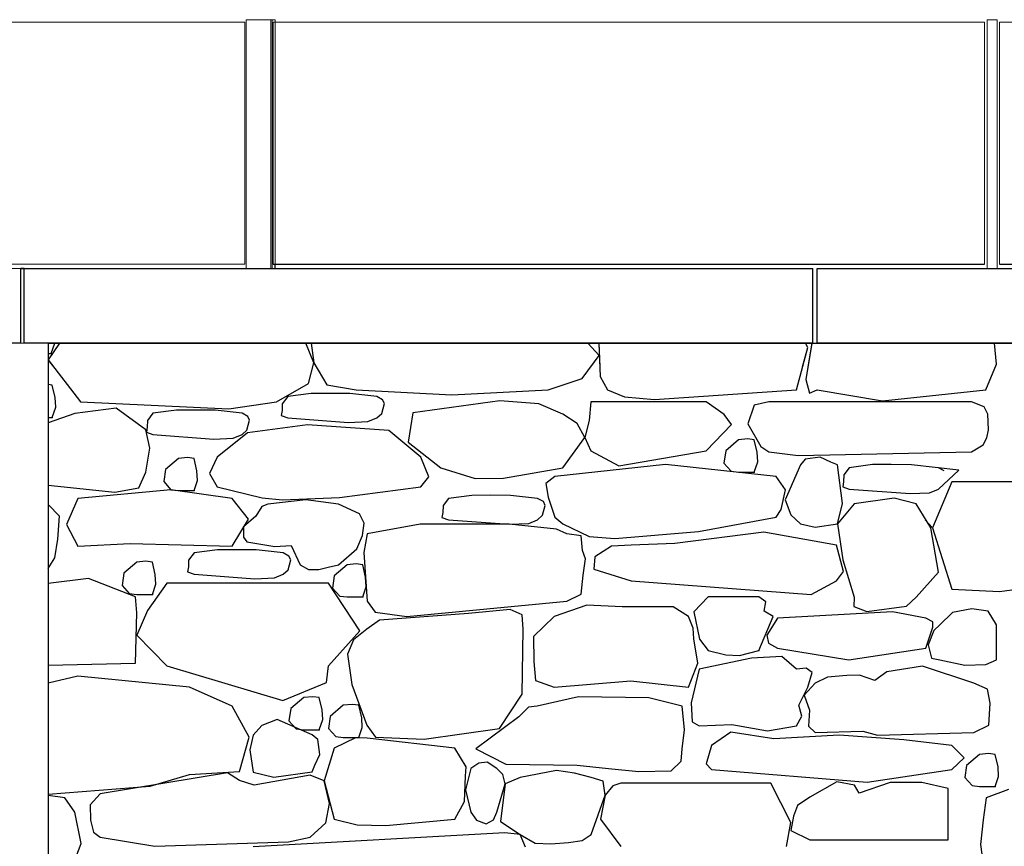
# Model space of a CAD drawing. Extents: x 169645 to 508157, y -5167 to 165945.
# Tile 82 of 130: x 181588 to 183582, y 148504 to 150177. Entities that reach past the tile are written whole.
import ezdxf

# ---------------------------------------------------------------- set-up
doc = ezdxf.new("R2010")
doc.units = 0
doc.header["$MEASUREMENT"] = 0
for name, color, linetype in [('Environnement', 7, 'Continuous'), ('Gardes corps', 7, 'Continuous'), ('Murs  Pierre', 7, 'Continuous'), ('Murs Périphériques', 7, 'Continuous'), ('Toiture Terrasse', 7, 'Continuous')]:
    doc.layers.add(name, color=color, linetype=linetype)

msp = doc.modelspace()

# ---------------------------------------------------------------- linework, layer by layer
at = {"layer": 'Environnement', "linetype": 'Continuous', "lineweight": 20}
for p, q in [((182097, 150177.3), (182099.2, 150177.3)), ((182099.2, 150177.3), (182105.5, 150177.3)), ((182099.2, 149673.5), (182099.2, 150177.3)), ((182105.5, 150172.4), (182105.5, 150177.3)), ((182105.5, 149682.4), (182105.5, 150172.4))]:
    msp.add_line(p, q, dxfattribs=at)
at = {"layer": 'Environnement'}
msp.add_line((182105.5, 149673.5), (182105.5, 149682.4), dxfattribs=at)
at = {"layer": 'Gardes corps', "linetype": 'Continuous', "lineweight": 20}
for p, q in [((182047, 150177.3), (182097, 150177.3)), ((182047, 149673.5), (182047, 150177.3)), ((182097, 149673.5), (182097, 150177.3)), ((183547, 150177.3), (183567, 150177.3)), ((183547, 149673.5), (183547, 150177.3)), ((183567, 149673.5), (183567, 150177.3)), ((182044.2, 150172.4), (180548.2, 150172.4)), ((182044.2, 149682.4), (182044.2, 150172.4)), ((183541.6, 150172.4), (182101.6, 150172.4)), ((182101.6, 150172.4), (182101.6, 149682.4)), ((183541.6, 149682.4), (183541.6, 150172.4)), ((185011.6, 150172.4), (183571.6, 150172.4)), ((183571.6, 150172.4), (183571.6, 149682.4)), ((180548.2, 149682.4), (182044.2, 149682.4))]:
    msp.add_line(p, q, dxfattribs=at)
at = {"layer": 'Gardes corps'}
for p, q in [((182101.6, 149682.4), (183541.6, 149682.4)), ((183571.6, 149682.4), (185011.6, 149682.4))]:
    msp.add_line(p, q, dxfattribs=at)
at = {"layer": 'Murs  Pierre'}
for p, q in [((181645.9, 149522.4), (181645.9, 144952.4)), ((181645.9, 149522.4), (187232, 149522.4)), ((181669.2, 149522.4), (181646.3, 149488.7)), ((181669.2, 149522.4), (181646.4, 149488.9)), ((181652.4, 149502), (181659.3, 149522.4)), ((181652.4, 149502), (181659.3, 149522.4)), ((182183.7, 149483), (182167.6, 149522.4)), ((182183.7, 149483), (182167.6, 149522.4)), ((182178.8, 149522.4), (182183.7, 149483)), ((182178.8, 149522.4), (182183.7, 149483)), ((182761.6, 149497.5), (182738.8, 149522.4)), ((182761.6, 149497.5), (182738.8, 149522.4)), ((182760.9, 149522.4), (182763.5, 149455.4)), ((182760.9, 149522.4), (182762.7, 149474.8)), ((183183.5, 149513.9), (183179.2, 149522.4)), ((183183.5, 149513.9), (183179.2, 149522.4)), ((183192.1, 149522.4), (183179.7, 149449.3)), ((183192.1, 149522.4), (183184, 149474.8)), ((183565.7, 149480.3), (183561.6, 149522.4)), ((183565.7, 149480.3), (183561.6, 149522.4)), ((181645.9, 149502), (181652.4, 149502)), ((181646.4, 149502), (181652.4, 149502)), ((182727.2, 149451.2), (182761.6, 149497.5)), ((182744.7, 149474.8), (182761.6, 149497.5)), ((183161.2, 149428.2), (183183.5, 149513.9)), ((183173.3, 149474.8), (183183.5, 149513.9)), ((181646.3, 149488.7), (181711.7, 149403.8)), ((181646.4, 149488.6), (181657.1, 149474.7)), ((182173, 149440.9), (182183.7, 149483)), ((182181.6, 149474.8), (182183.7, 149483)), ((182183.7, 149483), (182210.5, 149438.3)), ((182183.7, 149483), (182188.6, 149474.8)), ((183543.8, 149428.2), (183565.7, 149480.3)), ((183563.4, 149474.9), (183565.7, 149480.3)), ((181654.5, 149437.6), (181645.9, 149438.7)), ((181660.2, 149412.6), (181654.5, 149437.6)), ((182108.4, 149403.8), (182173, 149440.9)), ((182210.5, 149438.3), (182269.3, 149428.2)), ((182657.9, 149428.2), (182727.2, 149451.2)), ((182763.5, 149455.4), (182778, 149428.2)), ((183179.7, 149449.3), (183186.9, 149421.8)), ((182178.5, 149420.8), (182131.2, 149414.6)), ((182216, 149421), (182178.5, 149420.8)), ((182256.8, 149420.7), (182216, 149421)), ((182311.5, 149414.6), (182256.8, 149420.7)), ((182269.3, 149428.2), (182463.5, 149418.4)), ((182463.5, 149418.4), (182657.9, 149428.2)), ((182778, 149428.2), (182812.4, 149414.2)), ((182873.5, 149408.8), (183161.2, 149428.2)), ((183186.9, 149421.8), (183202.7, 149428.2)), ((183202.7, 149428.2), (183335.2, 149405.8)), ((183335.2, 149405.8), (183543.8, 149428.2)), ((181661.5, 149392.9), (181660.2, 149412.6)), ((181711.7, 149403.8), (182012.1, 149389.7)), ((182012.1, 149389.7), (182108.4, 149403.8)), ((182120.1, 149400), (182119.7, 149386.1)), ((182131.2, 149414.6), (182120.1, 149400)), ((182323.2, 149408.1), (182311.5, 149414.6)), ((182321.3, 149380.5), (182326.6, 149400.4)), ((182326.6, 149400.4), (182323.2, 149408.1)), ((182560.5, 149406.1), (182384.6, 149381.8)), ((182639.3, 149399.6), (182560.5, 149406.1)), ((182688, 149379.1), (182639.3, 149399.6)), ((182744.6, 149403.8), (182740.9, 149366.4)), ((182978.2, 149403.8), (182744.6, 149403.8)), ((182812.4, 149414.2), (182873.5, 149408.8)), ((183014.2, 149378.6), (182978.2, 149403.8)), ((183105, 149403.8), (183075.1, 149397.1)), ((183515, 149403.8), (183105, 149403.8)), ((183540.8, 149394.1), (183515, 149403.8)), ((181699.8, 149380.6), (181645.9, 149361.7)), ((181654.5, 149372.3), (181661.5, 149392.9)), ((181783.8, 149391.1), (181699.8, 149380.6)), ((181843.8, 149347.3), (181783.8, 149391.1)), ((181858.3, 149380.9), (181847.2, 149366.4)), ((181905.6, 149387.2), (181858.3, 149380.9)), ((181943.1, 149387.4), (181905.6, 149387.2)), ((181984, 149387), (181943.1, 149387.4)), ((182038.6, 149380.9), (181984, 149387)), ((182050.3, 149374.5), (182038.6, 149380.9)), ((182119.7, 149386.1), (182117.9, 149376.2)), ((182311.5, 149371.3), (182321.3, 149380.5)), ((182384.6, 149381.8), (182374.8, 149322.1)), ((182716.8, 149359.9), (182688, 149379.1)), ((183029.1, 149358.4), (183014.2, 149378.6)), ((183075.1, 149397.1), (183062.4, 149359.2)), ((183548.4, 149379.1), (183540.8, 149394.1)), ((183549.6, 149347.3), (183548.4, 149379.1)), ((181645.9, 149372.3), (181654.5, 149372.3)), ((181847.2, 149366.4), (181846.8, 149352.5)), ((182048.4, 149346.9), (182053.8, 149366.8)), ((182053.8, 149366.8), (182050.3, 149374.5)), ((182117.9, 149376.2), (182131.2, 149371.3)), ((182131.2, 149371.3), (182254.1, 149362.3)), ((182254.1, 149362.3), (182293.5, 149363.9)), ((182293.5, 149363.9), (182311.5, 149371.3)), ((182732.5, 149331.6), (182716.8, 149359.9)), ((182740.9, 149366.4), (182732.5, 149331.6)), ((182978.2, 149304.7), (183029.1, 149358.4)), ((183062.4, 149359.2), (183088.8, 149313.3)), ((181852.1, 149310.2), (181843.8, 149347.3)), ((181846.8, 149352.5), (181845, 149342.6)), ((181845, 149342.6), (181858.3, 149337.7)), ((182049.9, 149341.2), (181988, 149291.7)), ((182038.6, 149337.7), (182048.4, 149346.9)), ((182171.1, 149357.2), (182049.9, 149341.2)), ((182335.4, 149345.8), (182171.1, 149357.2)), ((182400.4, 149291.7), (182335.4, 149345.8)), ((183546.2, 149330.8), (183549.6, 149347.3)), ((181858.3, 149337.7), (181981.2, 149328.7)), ((181981.2, 149328.7), (182020.6, 149330.3)), ((182020.6, 149330.3), (182038.6, 149337.7)), ((182374.8, 149322.1), (182441, 149270.6)), ((182688, 149270.6), (182732.5, 149331.6)), ((182732.5, 149331.6), (182744.6, 149304.7)), ((183043.8, 149327.3), (183017.8, 149304.7)), ((183062.3, 149328.9), (183043.8, 149327.3)), ((183075.5, 149327.3), (183062.3, 149328.9)), ((183081.3, 149302.2), (183075.5, 149327.3)), ((183538.6, 149317), (183546.2, 149330.8)), ((181843.8, 149261.9), (181852.1, 149310.2)), ((182744.6, 149304.7), (182801.3, 149274.3)), ((182801.3, 149274.3), (182978.2, 149304.7)), ((183017.8, 149304.7), (183014.1, 149280.1)), ((183082.5, 149282.6), (183081.3, 149302.2)), ((183088.8, 149313.3), (183105, 149302.8)), ((183105, 149302.8), (183164.1, 149295.6)), ((183164.1, 149295.6), (183515, 149302.8)), ((183515, 149302.8), (183538.6, 149317)), ((181909.7, 149289.6), (181883.7, 149267)), ((181928.1, 149291.2), (181909.7, 149289.6)), ((181941.4, 149289.6), (181928.1, 149291.2)), ((181947.1, 149264.5), (181941.4, 149289.6)), ((181988, 149291.7), (181972.7, 149259)), ((182416.5, 149252.1), (182400.4, 149291.7)), ((183014.1, 149280.1), (183028.8, 149263.9)), ((183075.5, 149261.9), (183082.5, 149282.6)), ((183178.7, 149288.1), (183169.1, 149276.4)), ((183208.8, 149291.7), (183178.7, 149288.1)), ((183230.1, 149281.6), (183208.8, 149291.7)), ((183243.7, 149276.4), (183230.1, 149281.6)), ((181829.5, 149230.2), (181843.8, 149261.9)), ((181883.7, 149267), (181880, 149242.4)), ((181948.4, 149244.9), (181947.1, 149264.5)), ((181972.7, 149259), (181988, 149231.8)), ((182441, 149270.6), (182510.5, 149249.1)), ((182567.8, 149249.8), (182688, 149270.6)), ((182895.7, 149277), (182671.4, 149252.7)), ((183119.6, 149252.7), (182895.7, 149277)), ((183028.8, 149263.9), (183043.8, 149261.9)), ((183043.8, 149261.9), (183075.5, 149261.9)), ((183169.1, 149276.4), (183137.6, 149205.8)), ((183253.9, 149198.5), (183243.7, 149276.4)), ((183267.7, 149270.6), (183256.6, 149256)), ((183315, 149276.8), (183267.7, 149270.6)), ((183352.5, 149277), (183315, 149276.8)), ((183393.4, 149276.7), (183352.5, 149277)), ((183489.2, 149265.9), (183393.4, 149276.7)), ((183459.7, 149264.1), (183448, 149270.6)), ((183448, 149227.3), (183489.2, 149265.9)), ((181880, 149242.4), (181894.7, 149226.2)), ((181941.4, 149224.2), (181948.4, 149244.9)), ((182400.4, 149231.8), (182416.5, 149252.1)), ((182510.5, 149249.1), (182567.8, 149249.8)), ((182671.4, 149252.7), (182653.8, 149239)), ((182653.8, 149239), (182657.9, 149211)), ((183138.9, 149225.8), (183119.6, 149252.7)), ((183256.2, 149242.1), (183254.4, 149232.2)), ((183256.6, 149256), (183256.2, 149242.1)), ((183475.4, 149242.1), (183436.2, 149149.1)), ((183607.1, 149242.1), (183475.4, 149242.1)), ((181645.9, 149235), (181780.9, 149221.3)), ((181894.7, 149226.2), (181706.5, 149208.5)), ((181780.9, 149221.3), (181829.5, 149230.2)), ((181894.7, 149226.2), (181909.7, 149224.2)), ((182018.5, 149208.5), (181894.7, 149226.2)), ((181909.7, 149224.2), (181941.4, 149224.2)), ((181988, 149231.8), (182079, 149209.7)), ((182236.1, 149210.5), (182400.4, 149231.8)), ((183129.6, 149185.8), (183138.9, 149225.8)), ((183254.4, 149232.2), (183267.7, 149227.3)), ((183267.7, 149227.3), (183390.7, 149218.3)), ((183390.7, 149218.3), (183430.1, 149219.9)), ((183430.1, 149219.9), (183448, 149227.3)), ((181706.5, 149208.5), (181682.9, 149155.6)), ((182051.9, 149166.8), (182018.5, 149208.5)), ((182079, 149209.7), (182120.2, 149205.4)), ((182168, 149205.9), (182090.5, 149196.6)), ((182120.2, 149205.4), (182236.1, 149210.5)), ((182233.7, 149196.6), (182168, 149205.9)), ((182456.5, 149208.5), (182445.4, 149194)), ((182503.8, 149214.7), (182456.5, 149208.5)), ((182541.3, 149214.9), (182503.8, 149214.7)), ((182582.1, 149214.6), (182541.3, 149214.9)), ((182636.8, 149208.5), (182582.1, 149214.6)), ((182648.5, 149202.1), (182636.8, 149208.5)), ((182651.9, 149194.4), (182648.5, 149202.1)), ((182657.9, 149211), (182671.4, 149170.8)), ((183137.6, 149205.8), (183149.3, 149175.2)), ((183243.7, 149156.9), (183253.9, 149198.5)), ((183358.8, 149209.1), (183277.3, 149197.2)), ((183403.4, 149197.2), (183358.8, 149209.1)), ((181669, 149172.8), (181645.9, 149196.1)), ((182078.5, 149192.3), (182066.7, 149172.3)), ((182090.5, 149196.6), (182078.5, 149192.3)), ((182276.3, 149177), (182233.7, 149196.6)), ((182445, 149180), (182443.2, 149170.2)), ((182445.4, 149194), (182445, 149180)), ((182646.6, 149174.5), (182651.9, 149194.4)), ((183119.6, 149170.8), (183129.6, 149185.8)), ((183277.3, 149197.2), (183243.7, 149156.9)), ((183432.8, 149149), (183403.4, 149197.2)), ((181665.4, 149125.8), (181669, 149172.8)), ((182018.5, 149111.6), (182051.9, 149166.8)), ((182066.7, 149172.3), (182041.4, 149151)), ((182285.6, 149158.7), (182276.3, 149177)), ((182282.6, 149133.6), (182285.6, 149158.7)), ((182443.2, 149170.2), (182456.5, 149165.3)), ((182456.5, 149165.3), (182579.4, 149156.3)), ((182618.8, 149157.8), (182636.8, 149165.3)), ((182636.8, 149165.3), (182646.6, 149174.5)), ((182671.4, 149170.8), (182688, 149157)), ((182962.7, 149141.7), (183119.6, 149170.8)), ((183149.3, 149175.2), (183169.1, 149156.9)), ((183421.4, 149165.4), (183436.2, 149149.1)), ((181682.9, 149155.6), (181706.5, 149111.6)), ((182041.4, 149151), (182041.2, 149130.3)), ((182399.1, 149156.5), (182291.8, 149136.5)), ((182579.4, 149156.3), (182399.1, 149156.5)), ((182579.4, 149156.3), (182618.8, 149157.8)), ((182675.3, 149146.4), (182579.4, 149156.3)), ((182695.8, 149136.5), (182675.3, 149146.4)), ((182688, 149157), (182741.5, 149131.6)), ((182793.2, 149127.4), (182962.7, 149141.7)), ((183094.5, 149140.4), (182914.7, 149117.3)), ((183241.7, 149114), (183094.5, 149140.4)), ((183169.1, 149156.9), (183198.4, 149150.5)), ((183198.4, 149150.5), (183243.7, 149156.9)), ((183243.7, 149156.9), (183254.8, 149084.4)), ((183448, 149059), (183432.8, 149149)), ((183436.2, 149149.1), (183475.4, 149024.9)), ((181659.8, 149088), (181665.4, 149125.8)), ((182041.2, 149130.3), (182048.4, 149120.4)), ((182048.4, 149120.4), (182104.7, 149110.9)), ((182271.1, 149106.7), (182282.6, 149133.6)), ((182291.8, 149136.5), (182284.9, 149098.9)), ((182725.2, 149132.9), (182695.8, 149136.5)), ((182728, 149103.3), (182725.2, 149132.9)), ((182741.5, 149131.6), (182793.2, 149127.4)), ((181706.5, 149111.6), (181812.3, 149117.3)), ((181812.3, 149117.3), (182018.5, 149111.6)), ((181988.9, 149104.5), (181941.6, 149098.3)), ((182026.4, 149104.7), (181988.9, 149104.5)), ((182067.3, 149104.4), (182026.4, 149104.7)), ((182121.9, 149098.3), (182067.3, 149104.4)), ((182104.7, 149110.9), (182137.9, 149112.9)), ((182137.9, 149112.9), (182156.4, 149074.4)), ((182233.7, 149074.4), (182271.1, 149106.7)), ((182284.9, 149098.9), (182291.8, 149000.5)), ((182734, 149086.1), (182728, 149103.3)), ((182786.2, 149111.6), (182752.9, 149090.3)), ((182826.5, 149114), (182786.2, 149111.6)), ((182914.7, 149117.3), (182826.5, 149114)), ((183256.2, 149060.7), (183241.7, 149114)), ((181645.9, 149066.6), (181659.8, 149088)), ((181825.4, 149079.6), (181799.3, 149057)), ((181843.8, 149081.2), (181825.4, 149079.6)), ((181857.1, 149079.6), (181843.8, 149081.2)), ((181862.8, 149054.6), (181857.1, 149079.6)), ((181930.5, 149083.7), (181930.1, 149069.8)), ((181941.6, 149098.3), (181930.5, 149083.7)), ((182133.6, 149091.8), (182121.9, 149098.3)), ((182131.7, 149064.3), (182137.1, 149084.1)), ((182137.1, 149084.1), (182133.6, 149091.8)), ((182729.2, 149053.5), (182734, 149086.1)), ((182752.9, 149090.3), (182750.9, 149065)), ((183254.8, 149084.4), (183277.3, 149008.4)), ((181930.1, 149069.8), (181928.3, 149060)), ((181928.3, 149060), (181941.6, 149055)), ((182121.9, 149055), (182131.7, 149064.3)), ((182156.4, 149074.4), (182172.8, 149064.7)), ((182172.8, 149064.7), (182193.7, 149064.7)), ((182193.7, 149064.7), (182213, 149069.4)), ((182213, 149069.4), (182233.7, 149074.4)), ((182251.3, 149074.4), (182225.3, 149051.7)), ((182269.7, 149076), (182251.3, 149074.4)), ((182283, 149074.4), (182269.7, 149076)), ((182288.7, 149049.3), (182283, 149074.4)), ((182750.9, 149065), (182826.5, 149041.4)), ((183241.7, 149041.4), (183256.2, 149060.7)), ((183403.4, 149008.4), (183448, 149059)), ((181727.6, 149046.1), (181645.9, 149036)), ((181823.2, 149009.1), (181727.6, 149046.1)), ((181799.3, 149057), (181795.6, 149032.5)), ((181864, 149034.9), (181862.8, 149054.6)), ((181941.6, 149055), (182064.6, 149046)), ((182064.6, 149046), (182104, 149047.6)), ((182104, 149047.6), (182121.9, 149055)), ((182225.3, 149051.7), (182221.6, 149027.2)), ((182290, 149029.7), (182288.7, 149049.3)), ((182724.9, 149015), (182729.2, 149053.5)), ((182826.5, 149041.4), (183190.7, 149014.3)), ((183190.7, 149014.3), (183241.7, 149041.4)), ((181795.6, 149032.5), (181810.4, 149016.2)), ((181886.5, 149036.8), (181847.4, 148981.7)), ((181857.1, 149014.3), (181864, 149034.9)), ((182213.3, 149036.8), (181886.5, 149036.8)), ((182276.9, 148940.4), (182213.3, 149036.8)), ((182221.6, 149027.2), (182236.3, 149011)), ((182283, 149009), (182290, 149029.7)), ((183475.4, 149024.9), (183571.6, 149020.2)), ((183571.6, 149020.2), (183607.1, 149024.9)), ((181810.4, 149016.2), (181825.4, 149014.3)), ((181825.5, 148976.9), (181823.2, 149009.1)), ((181825.4, 149014.3), (181857.1, 149014.3)), ((182236.3, 149011), (182251.3, 149009)), ((182251.3, 149009), (182283, 149009)), ((182291.8, 149000.5), (182308, 148978.4)), ((182371.9, 148969.8), (182695.8, 149000.5)), ((182695.8, 149000.5), (182724.9, 149015)), ((182982.3, 149009.1), (182953.1, 148979.1)), ((183084.6, 149009.1), (182982.3, 149009.1)), ((183098.5, 148999.4), (183084.6, 149009.1)), ((183095.3, 148980.2), (183098.5, 148999.4)), ((183277.3, 149008.4), (183276.7, 148989.6)), ((183383.6, 148990.5), (183403.4, 149008.4)), ((181847.4, 148981.7), (181825.5, 148931.8)), ((182581.1, 148983.6), (182497, 148975.3)), ((182605.7, 148972.7), (182581.1, 148983.6)), ((182736.8, 148992.4), (182670.1, 148969.5)), ((182808.2, 148989.3), (182736.8, 148992.4)), ((182911, 148989.3), (182808.2, 148989.3)), ((182942, 148969.5), (182911, 148989.3)), ((183113.4, 148969.7), (183095.3, 148980.2)), ((183276.7, 148989.6), (183303.2, 148979.4)), ((183303.2, 148979.4), (183383.6, 148990.5)), ((183515.5, 148984.9), (183476.9, 148977.6)), ((183548.7, 148980.5), (183515.5, 148984.9)), ((183565.8, 148953), (183548.7, 148980.5)), ((181823.2, 148875.1), (181825.5, 148976.9)), ((182317.1, 148961.8), (182291.2, 148943.7)), ((182308, 148978.4), (182371.9, 148969.8)), ((182497, 148975.3), (182317.1, 148961.8)), ((182607.4, 148943.7), (182605.7, 148972.7)), ((182670.1, 148969.5), (182628.3, 148929.3)), ((182951.5, 148946), (182942, 148969.5)), ((182953.1, 148979.1), (182964.8, 148923.6)), ((183084.6, 148900.8), (183113.4, 148969.7)), ((183122.2, 148966.2), (183101.1, 148931.6)), ((183355.3, 148978.8), (183122.2, 148966.2)), ((183422.5, 148966.2), (183355.3, 148978.8)), ((183437.1, 148958.8), (183422.5, 148966.2)), ((183476.9, 148977.6), (183450.9, 148953)), ((182213.3, 148869.8), (182276.9, 148940.4)), ((182291.2, 148943.7), (182264.5, 148922.1)), ((182605.5, 148812.5), (182607.4, 148943.7)), ((182953.1, 148924.4), (182951.5, 148946)), ((183422.5, 148905.5), (183437.1, 148947.9)), ((183438.8, 148941.4), (183427.7, 148912.1)), ((183437.1, 148947.9), (183437.1, 148958.8)), ((183450.9, 148953), (183438.8, 148941.4)), ((183565.8, 148881.7), (183565.8, 148953)), ((181825.5, 148931.8), (181886.5, 148869.8)), ((182264.5, 148922.1), (182252, 148893.1)), ((182628.3, 148929.3), (182629.3, 148878.6)), ((182961.1, 148874.8), (182953.1, 148924.4)), ((182964.8, 148923.6), (182982.3, 148900.8)), ((183101.1, 148931.6), (183104.5, 148915.8)), ((182982.3, 148900.8), (183018, 148892.1)), ((183045.8, 148890.4), (183084.6, 148900.8)), ((183104.5, 148915.8), (183122.2, 148905.5)), ((183122.2, 148905.5), (183266.6, 148881.6)), ((183266.6, 148881.6), (183422.5, 148905.5)), ((183427.7, 148912.1), (183434.1, 148885.3)), ((182252, 148893.1), (182260.9, 148831.6)), ((183069.9, 148885.3), (182963.8, 148863.2)), ((183018, 148892.1), (183045.8, 148890.4)), ((183131.2, 148888.9), (183069.9, 148885.3)), ((183161.2, 148863.2), (183131.2, 148888.9)), ((183434.1, 148885.3), (183450.9, 148881.7)), ((183450.9, 148881.7), (183501.8, 148870.9)), ((183543.8, 148872.1), (183565.8, 148881.7)), ((181645.9, 148871), (181823.2, 148875.1)), ((181886.5, 148869.8), (182121.2, 148799.8)), ((182209.6, 148836.1), (182213.3, 148869.8)), ((182629.3, 148878.6), (182632.5, 148840.3)), ((182942, 148826.2), (182961.1, 148874.8)), ((182963.8, 148863.2), (182947.9, 148794.7)), ((183180.6, 148865.2), (183161.2, 148863.2)), ((183192.9, 148856.3), (183180.6, 148865.2)), ((183415.8, 148869.2), (183343.6, 148857.7)), ((183519.6, 148834.8), (183415.8, 148869.2)), ((183501.8, 148870.9), (183543.8, 148872.1)), ((181706, 148848.5), (181645.9, 148834.9)), ((181932.1, 148826.2), (181706, 148848.5)), ((182632.5, 148840.3), (182670.1, 148826.2)), ((183183.8, 148826.5), (183192.9, 148856.3)), ((183223.3, 148847), (183198.8, 148834.8)), ((183262.6, 148850), (183223.3, 148847)), ((183288.2, 148850.9), (183262.6, 148850)), ((183319.5, 148839.7), (183288.2, 148850.9)), ((183343.6, 148857.7), (183319.5, 148839.7)), ((182018.5, 148787.9), (181932.1, 148826.2)), ((182121.2, 148799.8), (182209.6, 148836.1)), ((182260.9, 148831.6), (182291.2, 148749.7)), ((182670.1, 148826.2), (182825.6, 148839.5)), ((182825.6, 148839.5), (182942, 148826.2)), ((183165.7, 148789.9), (183183.8, 148826.5)), ((183198.8, 148834.8), (183176.3, 148810.3)), ((183547.6, 148822.2), (183519.6, 148834.8)), ((183552.8, 148794.2), (183547.6, 148822.2)), ((182163.4, 148805.7), (182137.3, 148783.1)), ((182181.8, 148807.3), (182163.4, 148805.7)), ((182195, 148805.7), (182181.8, 148807.3)), ((182200.8, 148780.6), (182195, 148805.7)), ((182559.7, 148742.9), (182605.5, 148812.5)), ((182719.7, 148807.3), (182635.9, 148788)), ((182861.7, 148804.8), (182719.7, 148807.3)), ((182929.5, 148788), (182861.7, 148804.8)), ((183176.3, 148810.3), (183186.9, 148780.1)), ((182053, 148725.1), (182018.5, 148787.9)), ((182137.3, 148783.1), (182133.6, 148758.6)), ((182202, 148761), (182200.8, 148780.6)), ((182243.2, 148789.9), (182217.2, 148767.3)), ((182261.7, 148791.5), (182243.2, 148789.9)), ((182274.9, 148789.9), (182261.7, 148791.5)), ((182280.7, 148764.8), (182274.9, 148789.9)), ((182618.7, 148786.2), (182598.7, 148766.4)), ((182635.9, 148788), (182618.7, 148786.2)), ((182934.2, 148740.1), (182929.5, 148788)), ((182947.9, 148794.7), (182949.6, 148756.7)), ((183171.9, 148767.9), (183165.7, 148789.9)), ((183186.9, 148780.1), (183185.5, 148747.5)), ((183550.5, 148749.5), (183552.8, 148794.2)), ((182109.5, 148761), (182078.9, 148749.1)), ((182180.3, 148729.9), (182109.5, 148761)), ((182195, 148740.4), (182202, 148761)), ((182217.2, 148767.3), (182213.5, 148742.7)), ((182281.9, 148745.2), (182280.7, 148764.8)), ((182598.7, 148766.4), (182511.6, 148701.5)), ((183161.2, 148748.4), (183171.9, 148767.9)), ((182078.9, 148749.1), (182060.8, 148729.3)), ((182133.6, 148758.6), (182148.4, 148742.3)), ((182148.4, 148742.3), (182163.4, 148740.4)), ((182163.4, 148740.4), (182195, 148740.4)), ((182213.5, 148742.7), (182228.2, 148726.5)), ((182274.9, 148724.5), (182281.9, 148745.2)), ((182291.2, 148749.7), (182308.5, 148725.1)), ((182407.3, 148721.2), (182559.7, 148742.9)), ((182929.5, 148701.5), (182934.2, 148740.1)), ((182949.6, 148756.7), (182963.8, 148748.4)), ((182963.8, 148748.4), (183030.3, 148750.7)), ((183030.3, 148750.7), (183102.4, 148738)), ((183102.4, 148738), (183161.2, 148748.4)), ((183185.5, 148747.5), (183198.8, 148734.5)), ((183519.6, 148734.5), (183550.5, 148749.5)), ((182033.1, 148655.9), (182053, 148725.1)), ((182060.8, 148729.3), (182054.5, 148699.9)), ((182192, 148720.4), (182180.3, 148729.9)), ((182195.8, 148690.3), (182192, 148720.4)), ((182268.1, 148724), (182225.2, 148702.8)), ((182228.2, 148726.5), (182243.2, 148724.5)), ((182243.2, 148724.5), (182274.9, 148724.5)), ((182291.9, 148723.4), (182268.1, 148724)), ((182469.4, 148702.8), (182291.9, 148723.4)), ((182308.5, 148725.1), (182407.3, 148721.2)), ((183027.9, 148735.4), (182988.9, 148708.7)), ((183114.8, 148722.3), (183027.9, 148735.4)), ((183247.2, 148729.6), (183114.8, 148722.3)), ((183198.8, 148734.5), (183294.9, 148737.5)), ((183378.4, 148719.7), (183247.2, 148729.6)), ((183294.9, 148737.5), (183324.7, 148729.3)), ((183324.7, 148729.3), (183519.6, 148734.5)), ((182225.2, 148702.8), (182205, 148637.1)), ((182492, 148665), (182469.4, 148702.8)), ((182511.6, 148701.5), (182572.6, 148670.5)), ((182927.6, 148677.1), (182929.5, 148701.5)), ((182988.9, 148708.7), (182978.2, 148671.1)), ((183475.4, 148708.7), (183378.4, 148719.7)), ((183500.1, 148683.4), (183475.4, 148708.7)), ((182054.5, 148699.9), (182061.2, 148654.7)), ((182185.8, 148668.9), (182195.8, 148690.3)), ((183475.4, 148659.9), (183500.1, 148683.4)), ((183531.3, 148690.6), (183505.3, 148668)), ((183549.8, 148692.2), (183531.3, 148690.6)), ((183563, 148690.6), (183549.8, 148692.2)), ((183568.8, 148665.5), (183563, 148690.6)), ((182180.6, 148655.3), (182185.8, 148668.9)), ((182501.7, 148661.9), (182491.1, 148618.9)), ((182491.2, 148646.5), (182492, 148665)), ((182517.9, 148672.5), (182501.7, 148661.9)), ((182534.9, 148674.9), (182517.9, 148672.5)), ((182554.5, 148661.9), (182534.9, 148674.9)), ((182566.2, 148650.1), (182554.5, 148661.9)), ((182572.6, 148670.5), (182716.6, 148668.5)), ((182716.6, 148668.5), (182780.4, 148662.2)), ((182780.4, 148662.2), (182841.7, 148655.9)), ((182907.3, 148657), (182927.6, 148677.1)), ((182978.2, 148671.1), (182988.9, 148659.9)), ((183505.3, 148668), (183501.6, 148643.4)), ((183570, 148645.9), (183568.8, 148665.5)), ((182008.8, 148653.4), (181751.2, 148610.5)), ((181852.7, 148626), (181932.1, 148650)), ((181932.1, 148650), (182033.1, 148655.9)), ((182033.4, 148637.4), (182008.8, 148653.4)), ((182061.2, 148654.7), (182102.8, 148644.6)), ((182176.3, 148648.7), (182063, 148628.2)), ((182102.8, 148644.6), (182180.6, 148655.3)), ((182205, 148637.1), (182176.3, 148648.7)), ((182488.7, 148595), (182491.2, 148646.5)), ((182571.5, 148631), (182566.2, 148650.1)), ((182601.4, 148643.4), (182571.5, 148631)), ((182675.2, 148657.7), (182601.4, 148643.4)), ((182711.7, 148652.4), (182675.2, 148657.7)), ((182745.3, 148643.4), (182711.7, 148652.4)), ((182769.7, 148636), (182745.3, 148643.4)), ((182841.7, 148655.9), (182907.3, 148657)), ((182988.9, 148659.9), (183303.7, 148634.1)), ((183303.7, 148634.1), (183475.4, 148659.9)), ((183501.6, 148643.4), (183516.3, 148627.2)), ((183563, 148625.2), (183570, 148645.9)), ((181645.9, 148610.3), (181852.7, 148626)), ((182063, 148628.2), (182033.4, 148637.4)), ((182215.8, 148590.9), (182205, 148637.1)), ((182205, 148637.1), (182225.2, 148559.6)), ((182554.5, 148573.4), (182571.5, 148631)), ((182571.5, 148631), (182562, 148554.9)), ((182773.3, 148608.1), (182769.7, 148636)), ((182788.8, 148626.9), (182773.3, 148608.1)), ((182805.4, 148632.2), (182788.8, 148626.9)), ((183109, 148632.2), (182805.4, 148632.2)), ((183149.1, 148552.8), (183109, 148632.2)), ((183242.5, 148634.7), (183187.6, 148603.8)), ((183278.5, 148627.9), (183242.5, 148634.7)), ((183287.7, 148612.1), (183278.5, 148627.9)), ((183350.7, 148633.6), (183287.7, 148612.1)), ((183414.8, 148633.3), (183350.7, 148633.6)), ((183467.8, 148621.8), (183414.8, 148633.3)), ((183467.8, 148517.3), (183467.8, 148621.8)), ((183516.3, 148627.2), (183531.3, 148625.2)), ((183531.3, 148625.2), (183563, 148625.2)), ((181679.9, 148602.5), (181645.9, 148607.1)), ((181700.2, 148573.4), (181679.9, 148602.5)), ((181751.2, 148610.5), (181730.9, 148588.7)), ((182491.1, 148618.9), (182501.7, 148573.4)), ((182745.3, 148528.5), (182773.3, 148608.1)), ((182773.3, 148608.1), (182764.4, 148559.1)), ((183187.6, 148603.8), (183163.2, 148587.2)), ((183544.9, 148602.5), (183538.4, 148558.2)), ((183589.8, 148619.6), (183544.9, 148602.5)), ((181730.9, 148588.7), (181731.5, 148557.1)), ((182208, 148551.8), (182215.8, 148590.9)), ((182469.4, 148559.6), (182488.7, 148595)), ((183163.2, 148587.2), (183154.9, 148565.4)), ((181712.9, 148510.3), (181700.2, 148573.4)), ((182501.7, 148573.4), (182513, 148557.6)), ((182547.4, 148557.8), (182554.5, 148573.4)), ((183154.9, 148565.4), (183149.7, 148536.5)), ((181731.5, 148557.1), (181738.1, 148533)), ((182176.3, 148523.3), (182208, 148551.8)), ((182225.2, 148559.6), (182271.4, 148548)), ((182271.4, 148548), (182329.8, 148546.9)), ((182329.8, 148546.9), (182469.4, 148559.6)), ((182513, 148557.6), (182532.7, 148550)), ((182532.7, 148550), (182547.4, 148557.8)), ((182562, 148554.9), (182601.4, 148528.5)), ((182764.4, 148559.1), (182805.4, 148504.1)), ((183140.8, 148504.2), (183149.1, 148552.8)), ((183538.4, 148558.2), (183533.4, 148508.4)), ((181738.1, 148533), (181751.2, 148523.3)), ((181751.2, 148523.3), (181862.1, 148504.8)), ((182570.4, 148531.8), (182060.8, 148503.4)), ((182132.5, 148513.7), (182176.3, 148523.3)), ((182601.4, 148528.5), (182570.4, 148531.8)), ((182612.6, 148502.8), (182601.4, 148528.5)), ((182601.4, 148528.5), (182631.7, 148510.8)), ((182727.3, 148516.2), (182745.3, 148528.5)), ((183149.7, 148536.5), (183187.6, 148517.3)), ((181679.9, 148422.9), (181712.9, 148510.3)), ((181862.1, 148504.8), (182132.5, 148513.7)), ((182631.7, 148510.8), (182663.6, 148509.4)), ((182663.6, 148509.4), (182699.2, 148511.9)), ((182699.2, 148511.9), (182727.3, 148516.2)), ((183187.6, 148517.3), (183467.8, 148517.3)), ((183533.4, 148508.4), (183544.9, 148422.9))]:
    msp.add_line(p, q, dxfattribs=at)
for p in [(181652.4, 149502), (181652.4, 149502), (181654.5, 149372.3), (183075.5, 149261.9), (181941.4, 149224.2), (181857.1, 149014.3), (182283, 149009), (183084.6, 148900.8), (182195, 148740.4), (182274.9, 148724.5), (183563, 148625.2)]:
    msp.add_point(p, dxfattribs=at)
at = {"layer": 'Murs Périphériques', "linetype": 'Continuous', "lineweight": 20}
msp.add_line((180583.6, 149522.4), (181645.9, 149522.4), dxfattribs=at)
at = {"layer": 'Toiture Terrasse', "linetype": 'Continuous', "lineweight": 20}
for p, q in [((180593.6, 149673.5), (181590.5, 149673.5)), ((180593.6, 149523.5), (181590.7, 149523.5))]:
    msp.add_line(p, q, dxfattribs=at)
at = {"layer": 'Toiture Terrasse'}
for p, q in [((181593.5, 149673.5), (181590.5, 149673.5)), ((181590.5, 149673.5), (181597.6, 149673.4)), ((181590.5, 149523.5), (181590.5, 149673.5)), ((181597.6, 149673.5), (181593.5, 149673.5)), ((181593.5, 149673.5), (181593.6, 149673.5)), ((181593.6, 149673.5), (181597.6, 149673.5)), ((181597.6, 149673.5), (183193.8, 149673.5)), ((181597.6, 149523.5), (181597.6, 149673.5)), ((183193.8, 149523.5), (183193.8, 149673.5)), ((183202.7, 149673.5), (184202.7, 149673.5)), ((183202.7, 149523.5), (183202.7, 149673.5)), ((181590.5, 149523.5), (181647.6, 149522.4)), ((181653.8, 149522.4), (181597.6, 149523.5)), ((181597.6, 149523.5), (183193.8, 149523.5)), ((183193.8, 149523.5), (183193.8, 149522.4)), ((183202.7, 149522.4), (183202.7, 149523.5)), ((183202.7, 149523.5), (184202.7, 149523.5))]:
    msp.add_line(p, q, dxfattribs=at)

doc.saveas('drawing.dxf')
